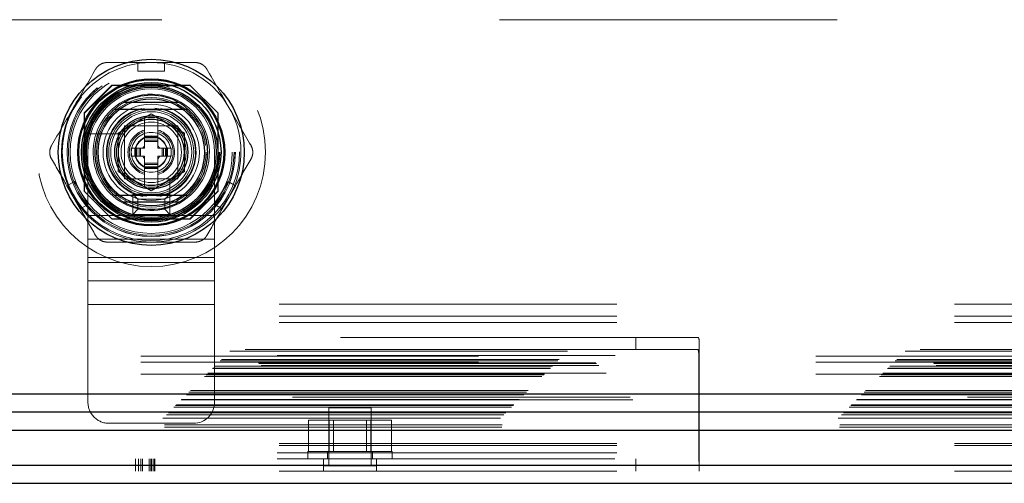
# Model space of a CAD drawing. Header units: inches. Extents: x 0.2 to 10.8, y 0.2 to 8.2.
# Tile 72 of 176: x 3.315 to 3.607, y 2.747 to 2.884. Entities that reach past the tile are written whole.
import ezdxf

# ---------------------------------------------------------------- set-up
doc = ezdxf.new("R2010")
doc.units = ezdxf.units.IN
doc.header["$MEASUREMENT"] = 0
doc.linetypes.add('HIDDEN', pattern=[0.07500000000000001, 0.05, -0.025])

msp = doc.modelspace()

# ---------------------------------------------------------------- linework, layer by layer
at = {"color": 7, "linetype": 'HIDDEN', "lineweight": 18}
for p, q in [((4.757213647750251, 2.884109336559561), (3.302463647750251, 2.884109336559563)), ((3.350116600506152, 2.871419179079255), (3.357990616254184, 2.871419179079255)), ((3.350116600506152, 2.871419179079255), (3.350116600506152, 2.868860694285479)), ((3.357990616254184, 2.871419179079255), (3.357990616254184, 2.868860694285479)), ((3.350116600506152, 2.868860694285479), (3.357990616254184, 2.868860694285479)), ((3.34241381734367, 2.864709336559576), (3.334188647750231, 2.856484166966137)), ((3.342503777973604, 2.864619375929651), (3.334278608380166, 2.856394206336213)), ((3.365513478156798, 2.864709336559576), (3.34241381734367, 2.864709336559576)), ((3.365603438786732, 2.864619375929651), (3.342503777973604, 2.864619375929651)), ((3.363074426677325, 2.864529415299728), (3.34503279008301, 2.864529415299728)), ((3.373738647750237, 2.856484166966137), (3.365513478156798, 2.864709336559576)), ((3.334188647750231, 2.856484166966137), (3.334188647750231, 2.833384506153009)), ((3.334278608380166, 2.856394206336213), (3.334278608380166, 2.833294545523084)), ((3.344211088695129, 2.85052695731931), (3.354053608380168, 2.856209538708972)), ((3.354053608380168, 2.856209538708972), (3.363896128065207, 2.85052695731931)), ((3.37382860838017, 2.856394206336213), (3.373738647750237, 2.856484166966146)), ((3.373738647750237, 2.833384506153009), (3.373738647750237, 2.856484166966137)), ((3.37382860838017, 2.833294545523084), (3.37382860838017, 2.856394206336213)), ((3.334368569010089, 2.853865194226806), (3.334368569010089, 2.835823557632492)), ((3.361929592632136, 2.852720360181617), (3.346179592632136, 2.852720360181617)), ((3.346179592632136, 2.852720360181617), (3.346179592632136, 2.836970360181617)), ((3.359793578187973, 2.85271839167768), (3.348313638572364, 2.85271839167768)), ((3.35208510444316, 2.85507302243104), (3.351991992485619, 2.855019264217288)), ((3.35208510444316, 2.849667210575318), (3.35208510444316, 2.85507302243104)), ((3.356022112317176, 2.849667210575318), (3.356022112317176, 2.85507302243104)), ((3.361929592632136, 2.836970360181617), (3.361929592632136, 2.852720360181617)), ((3.373738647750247, 2.835823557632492), (3.373738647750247, 2.853865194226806)), ((3.345899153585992, 2.850356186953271), (3.33773490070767, 2.850356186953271)), ((3.344211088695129, 2.839161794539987), (3.344211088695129, 2.85052695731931)), ((3.346179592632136, 2.850584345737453), (3.346179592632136, 2.839104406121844)), ((3.356022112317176, 2.849667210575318), (3.35208510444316, 2.849667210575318)), ((3.35208510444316, 2.849273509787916), (3.35208510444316, 2.849667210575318)), ((3.356022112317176, 2.849273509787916), (3.356022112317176, 2.849667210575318)), ((3.361927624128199, 2.839104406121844), (3.361927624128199, 2.850584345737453)), ((3.363896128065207, 2.85052695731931), (3.363896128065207, 2.839161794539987)), ((3.356022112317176, 2.849273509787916), (3.35208510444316, 2.849273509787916)), ((3.35208510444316, 2.849100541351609), (3.35208510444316, 2.849273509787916)), ((3.35208510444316, 2.848462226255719), (3.35208510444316, 2.849100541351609)), ((3.356022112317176, 2.849100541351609), (3.35208510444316, 2.849100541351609)), ((3.35208510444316, 2.848044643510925), (3.35208510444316, 2.848462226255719)), ((3.356022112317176, 2.848462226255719), (3.35208510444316, 2.848462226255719)), ((3.356022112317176, 2.848044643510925), (3.35208510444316, 2.848044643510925)), ((3.35208510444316, 2.846025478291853), (3.35208510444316, 2.848044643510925)), ((3.356022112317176, 2.849100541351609), (3.356022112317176, 2.849273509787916)), ((3.356022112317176, 2.848462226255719), (3.356022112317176, 2.849100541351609)), ((3.356022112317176, 2.848044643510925), (3.356022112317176, 2.848462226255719)), ((3.356022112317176, 2.846025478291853), (3.356022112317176, 2.848044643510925)), ((3.335304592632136, 2.844845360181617), (3.335304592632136, 2.826095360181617)), ((3.348148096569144, 2.846025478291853), (3.348148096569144, 2.843663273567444)), ((3.349230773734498, 2.846025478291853), (3.348148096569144, 2.846025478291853)), ((3.349230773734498, 2.846025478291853), (3.349230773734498, 2.843663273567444)), ((3.3496244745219, 2.846025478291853), (3.349230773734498, 2.846025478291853)), ((3.3496244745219, 2.846025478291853), (3.3496244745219, 2.843663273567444)), ((3.349797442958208, 2.846025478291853), (3.3496244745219, 2.846025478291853)), ((3.350435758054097, 2.846025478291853), (3.349797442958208, 2.846025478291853)), ((3.349797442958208, 2.846025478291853), (3.349797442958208, 2.843663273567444)), ((3.350853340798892, 2.846025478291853), (3.350435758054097, 2.846025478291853)), ((3.350435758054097, 2.846025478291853), (3.350435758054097, 2.843663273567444)), ((3.35208510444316, 2.846025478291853), (3.350853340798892, 2.846025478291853)), ((3.350853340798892, 2.846025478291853), (3.350853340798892, 2.843663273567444)), ((3.357253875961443, 2.846025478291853), (3.356022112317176, 2.846025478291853)), ((3.357671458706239, 2.846025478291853), (3.357253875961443, 2.846025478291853)), ((3.357253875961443, 2.846025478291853), (3.357253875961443, 2.843663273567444)), ((3.358309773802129, 2.846025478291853), (3.357671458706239, 2.846025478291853)), ((3.357671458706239, 2.846025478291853), (3.357671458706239, 2.843663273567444)), ((3.358309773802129, 2.846025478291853), (3.358309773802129, 2.843663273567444)), ((3.358482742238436, 2.846025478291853), (3.358309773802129, 2.846025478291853)), ((3.358482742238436, 2.846025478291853), (3.358482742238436, 2.843663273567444)), ((3.358876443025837, 2.846025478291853), (3.358482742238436, 2.846025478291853)), ((3.358876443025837, 2.846025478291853), (3.358876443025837, 2.843663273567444)), ((3.359959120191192, 2.846025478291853), (3.358876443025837, 2.846025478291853)), ((3.359959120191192, 2.846025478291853), (3.359959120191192, 2.843663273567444)), ((3.372804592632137, 2.844845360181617), (3.372804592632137, 2.826095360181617)), ((3.349230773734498, 2.843663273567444), (3.348148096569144, 2.843663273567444)), ((3.3496244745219, 2.843663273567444), (3.349230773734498, 2.843663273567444)), ((3.349797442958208, 2.843663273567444), (3.3496244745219, 2.843663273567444)), ((3.350435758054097, 2.843663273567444), (3.349797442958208, 2.843663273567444)), ((3.350853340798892, 2.843663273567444), (3.350435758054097, 2.843663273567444)), ((3.35208510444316, 2.843663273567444), (3.350853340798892, 2.843663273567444)), ((3.35208510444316, 2.841644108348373), (3.35208510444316, 2.843663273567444)), ((3.35208510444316, 2.841226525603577), (3.35208510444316, 2.841644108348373)), ((3.356022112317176, 2.841644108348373), (3.35208510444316, 2.841644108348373)), ((3.356022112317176, 2.841226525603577), (3.35208510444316, 2.841226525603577)), ((3.35208510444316, 2.840588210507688), (3.35208510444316, 2.841226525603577)), ((3.356022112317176, 2.841644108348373), (3.356022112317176, 2.843663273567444)), ((3.357253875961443, 2.843663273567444), (3.356022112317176, 2.843663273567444)), ((3.356022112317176, 2.841226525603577), (3.356022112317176, 2.841644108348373)), ((3.356022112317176, 2.840588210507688), (3.356022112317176, 2.841226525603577)), ((3.357671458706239, 2.843663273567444), (3.357253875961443, 2.843663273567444)), ((3.358309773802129, 2.843663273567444), (3.357671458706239, 2.843663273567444)), ((3.358482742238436, 2.843663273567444), (3.358309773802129, 2.843663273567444)), ((3.358876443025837, 2.843663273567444), (3.358482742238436, 2.843663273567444)), ((3.359959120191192, 2.843663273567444), (3.358876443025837, 2.843663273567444)), ((3.354053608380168, 2.833479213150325), (3.344211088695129, 2.839161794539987)), ((3.356022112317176, 2.840588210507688), (3.35208510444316, 2.840588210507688)), ((3.35208510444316, 2.840415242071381), (3.35208510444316, 2.840588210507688)), ((3.356022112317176, 2.840415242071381), (3.35208510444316, 2.840415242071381)), ((3.35208510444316, 2.84002154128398), (3.35208510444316, 2.840415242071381)), ((3.356022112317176, 2.84002154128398), (3.35208510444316, 2.84002154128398)), ((3.35208510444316, 2.834615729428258), (3.35208510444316, 2.84002154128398)), ((3.363896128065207, 2.839161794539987), (3.354053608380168, 2.833479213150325)), ((3.356022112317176, 2.840415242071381), (3.356022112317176, 2.840588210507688)), ((3.356022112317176, 2.84002154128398), (3.356022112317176, 2.840415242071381)), ((3.356022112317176, 2.834615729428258), (3.356022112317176, 2.84002154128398)), ((3.32907064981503, 2.834966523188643), (3.331286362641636, 2.83624576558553)), ((3.335223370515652, 2.829426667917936), (3.331286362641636, 2.83624576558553)), ((3.346179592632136, 2.836970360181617), (3.361929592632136, 2.836970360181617)), ((3.348313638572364, 2.836970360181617), (3.359793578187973, 2.836970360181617)), ((3.35956541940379, 2.828525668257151), (3.35956541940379, 2.836689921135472)), ((3.3768208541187, 2.83624576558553), (3.372883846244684, 2.829426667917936)), ((3.3768208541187, 2.83624576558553), (3.379036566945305, 2.834966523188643)), ((3.333007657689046, 2.828147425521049), (3.32907064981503, 2.834966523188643)), ((3.334188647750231, 2.833384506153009), (3.34241381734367, 2.825159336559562)), ((3.348554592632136, 2.832470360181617), (3.359554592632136, 2.832470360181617)), ((3.350054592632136, 2.830970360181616), (3.348554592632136, 2.832470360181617)), ((3.348554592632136, 2.826470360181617), (3.348554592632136, 2.832470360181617)), ((3.351991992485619, 2.834669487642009), (3.35208510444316, 2.834615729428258)), ((3.356022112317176, 2.834615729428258), (3.356115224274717, 2.834669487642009)), ((3.358054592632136, 2.830970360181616), (3.359554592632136, 2.832470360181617)), ((3.359554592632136, 2.832470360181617), (3.359554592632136, 2.826470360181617)), ((3.365513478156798, 2.825159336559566), (3.373738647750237, 2.833384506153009)), ((3.365603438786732, 2.825069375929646), (3.37382860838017, 2.833294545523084)), ((3.37509955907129, 2.828147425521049), (3.379036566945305, 2.834966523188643)), ((3.333007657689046, 2.828147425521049), (3.335223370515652, 2.829426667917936)), ((3.350054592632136, 2.827970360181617), (3.350054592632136, 2.830970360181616)), ((3.350054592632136, 2.830970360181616), (3.358054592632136, 2.830970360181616)), ((3.358054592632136, 2.830970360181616), (3.358054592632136, 2.827970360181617)), ((3.372883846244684, 2.829426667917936), (3.37509955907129, 2.828147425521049)), ((3.350054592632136, 2.827970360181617), (3.348554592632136, 2.826470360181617)), ((3.359554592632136, 2.826470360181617), (3.348554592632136, 2.826470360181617)), ((3.358054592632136, 2.827970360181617), (3.350054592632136, 2.827970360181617)), ((3.358054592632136, 2.827970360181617), (3.359554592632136, 2.826470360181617)), ((3.335304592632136, 2.826095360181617), (3.372804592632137, 2.826095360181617)), ((3.335304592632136, 2.826095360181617), (3.335304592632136, 2.812189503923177)), ((3.335304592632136, 2.826095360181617), (3.372804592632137, 2.826095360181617)), ((3.342413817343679, 2.825159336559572), (3.342503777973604, 2.825069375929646)), ((3.34241381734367, 2.825159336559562), (3.365513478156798, 2.825159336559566)), ((3.342503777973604, 2.825069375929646), (3.365603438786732, 2.825069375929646)), ((3.34503279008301, 2.82515933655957), (3.363074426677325, 2.82515933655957)), ((3.372804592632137, 2.826095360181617), (3.372804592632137, 2.812189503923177)), ((3.335304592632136, 2.819142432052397), (3.372804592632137, 2.819142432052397)), ((3.335304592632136, 2.813708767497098), (3.372804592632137, 2.813708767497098)), ((3.335304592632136, 2.812189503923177), (3.372804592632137, 2.812189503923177)), ((3.335304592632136, 2.812189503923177), (3.335304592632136, 2.806755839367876)), ((3.372804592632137, 2.812189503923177), (3.372804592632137, 2.806755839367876)), ((3.335304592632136, 2.806755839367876), (3.372804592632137, 2.806755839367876)), ((3.335304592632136, 2.806755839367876), (3.335304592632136, 2.799802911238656)), ((3.372804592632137, 2.806755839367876), (3.372804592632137, 2.799802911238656)), ((3.191971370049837, 2.799889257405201), (4.867680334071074, 2.799889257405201)), ((3.335304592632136, 2.799802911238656), (3.372804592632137, 2.799802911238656)), ((3.335304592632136, 2.799802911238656), (3.335304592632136, 2.770845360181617)), ((3.335304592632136, 2.799802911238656), (3.372804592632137, 2.799802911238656)), ((3.372804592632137, 2.799802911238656), (3.372804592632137, 2.770845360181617)), ((3.191971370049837, 2.796289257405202), (4.867680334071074, 2.796289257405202)), ((3.191971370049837, 2.794489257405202), (4.867680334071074, 2.794489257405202)), ((3.191971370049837, 2.794489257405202), (4.867680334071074, 2.794489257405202)), ((3.210125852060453, 2.790039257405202), (3.497625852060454, 2.790039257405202)), ((3.497625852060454, 2.786439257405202), (3.497625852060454, 2.790039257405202)), ((3.497625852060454, 2.790039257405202), (3.515944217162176, 2.790039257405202)), ((3.177366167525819, 2.785986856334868), (4.882277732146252, 2.78598685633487)), ((4.881850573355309, 2.786427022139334), (3.177798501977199, 2.786427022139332)), ((3.210125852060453, 2.786439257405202), (3.497625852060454, 2.786439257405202)), ((3.515944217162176, 2.786439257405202), (3.497625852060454, 2.786439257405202)), ((3.516375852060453, 2.788266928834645), (3.516375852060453, 2.751489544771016)), ((4.885781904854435, 2.782492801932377), (3.17384832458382, 2.782492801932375)), ((3.174448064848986, 2.783068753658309), (4.885195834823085, 2.783068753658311)), ((3.174911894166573, 2.783532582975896), (4.884732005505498, 2.783532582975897)), ((3.191375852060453, 2.784639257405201), (3.516375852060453, 2.784639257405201)), ((3.191505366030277, 2.784639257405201), (3.51624633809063, 2.784639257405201)), ((4.850963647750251, 2.784509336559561), (3.208713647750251, 2.784509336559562)), ((4.850963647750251, 2.784509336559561), (3.208713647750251, 2.784509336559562)), ((4.850963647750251, 2.782709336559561), (3.208713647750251, 2.782709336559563)), ((3.51624633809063, 2.755839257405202), (3.51624633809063, 2.784639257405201)), ((3.172175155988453, 2.780795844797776), (4.887468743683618, 2.780795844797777)), ((3.172175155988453, 2.780795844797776), (4.887468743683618, 2.780795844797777)), ((3.172319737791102, 2.780940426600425), (4.887324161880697, 2.780940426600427)), ((3.172877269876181, 2.781497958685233), (4.88676662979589, 2.781497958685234)), ((4.88659374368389, 2.781670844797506), (3.173050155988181, 2.781670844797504)), ((3.169800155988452, 2.778420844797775), (4.889843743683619, 2.778420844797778)), ((3.170300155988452, 2.778920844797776), (4.889343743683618, 2.778920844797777)), ((3.170407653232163, 2.779016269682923), (4.889238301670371, 2.779016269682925)), ((3.170550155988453, 2.779170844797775), (4.889093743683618, 2.779170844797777)), ((3.170550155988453, 2.779170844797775), (4.889093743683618, 2.779170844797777)), ((4.888857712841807, 2.779428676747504), (3.17077126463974, 2.779428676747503)), ((3.170800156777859, 2.779420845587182), (4.888843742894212, 2.779420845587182)), ((4.850963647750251, 2.779109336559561), (3.208713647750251, 2.779109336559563)), ((3.165231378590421, 2.773852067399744), (4.89441252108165, 2.773852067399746)), ((3.165669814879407, 2.774290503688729), (4.893974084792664, 2.77429050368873)), ((4.896729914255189, 2.771541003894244), (3.16291583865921, 2.771541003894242)), ((3.16296524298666, 2.771555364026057), (4.896678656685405, 2.771555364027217)), ((3.163058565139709, 2.771679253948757), (4.896585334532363, 2.77167925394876)), ((4.895873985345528, 2.77238037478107), (3.163762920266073, 2.772380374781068)), ((3.164449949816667, 2.773070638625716), (4.895193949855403, 2.773070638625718)), ((3.164732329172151, 2.773328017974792), (4.894911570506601, 2.773328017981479)), ((3.160780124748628, 2.76940081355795), (4.898863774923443, 2.769400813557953)), ((3.161268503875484, 2.769889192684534), (4.898375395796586, 2.769889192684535)), ((3.161358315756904, 2.769979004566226), (4.898285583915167, 2.769979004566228)), ((3.161495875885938, 2.770115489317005), (4.898138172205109, 2.770115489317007)), ((3.419175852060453, 2.769189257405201), (3.406675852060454, 2.769189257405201)), ((3.406675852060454, 2.769189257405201), (3.406675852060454, 2.752001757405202)), ((3.419175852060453, 2.752001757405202), (3.419175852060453, 2.769189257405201)), ((3.157514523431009, 2.766104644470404), (4.902129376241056, 2.766104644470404)), ((3.158530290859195, 2.767150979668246), (4.901113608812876, 2.767150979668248)), ((3.15912120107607, 2.767744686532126), (4.900521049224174, 2.767744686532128)), ((3.400628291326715, 2.756289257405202), (3.400628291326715, 2.765539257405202)), ((3.406777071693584, 2.765539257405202), (3.400628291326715, 2.765539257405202)), ((3.406777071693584, 2.756289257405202), (3.406777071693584, 2.765539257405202)), ((3.419074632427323, 2.765539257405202), (3.406777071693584, 2.765539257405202)), ((3.408028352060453, 2.765539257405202), (3.408028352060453, 2.756289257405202)), ((3.417823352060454, 2.756289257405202), (3.417823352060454, 2.765539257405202)), ((3.419074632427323, 2.756289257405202), (3.419074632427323, 2.765539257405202)), ((3.425223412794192, 2.765539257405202), (3.419074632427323, 2.765539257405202)), ((3.425223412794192, 2.756289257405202), (3.425223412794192, 2.765539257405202)), ((3.157930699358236, 2.763429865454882), (4.901713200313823, 2.763429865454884)), ((3.157994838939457, 2.76410978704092), (4.901649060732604, 2.764109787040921)), ((3.341554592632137, 2.764595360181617), (3.366554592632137, 2.764595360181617)), ((3.191971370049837, 2.758627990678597), (4.867680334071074, 2.758627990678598)), ((3.191971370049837, 2.758068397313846), (4.867680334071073, 2.758068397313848)), ((3.400425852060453, 2.756289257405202), (3.425425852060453, 2.756289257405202)), ((3.400425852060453, 2.756289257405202), (3.400425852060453, 2.754039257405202)), ((3.406300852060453, 2.756289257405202), (3.406300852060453, 2.754039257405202)), ((3.419550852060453, 2.754039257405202), (3.419550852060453, 2.756289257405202)), ((3.425425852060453, 2.754039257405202), (3.425425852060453, 2.756289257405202)), ((3.191375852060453, 2.755839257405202), (3.516375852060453, 2.755839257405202)), ((3.191375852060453, 2.754039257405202), (3.516375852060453, 2.754039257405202)), ((3.191971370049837, 2.755839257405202), (3.51624633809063, 2.755839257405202)), ((3.349378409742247, 2.750439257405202), (3.349378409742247, 2.754039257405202)), ((3.35031470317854, 2.750439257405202), (3.35031470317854, 2.754039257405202)), ((3.350973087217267, 2.750439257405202), (3.350973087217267, 2.754039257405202)), ((3.351473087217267, 2.750439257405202), (3.351473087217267, 2.754039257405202)), ((3.35347107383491, 2.750439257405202), (3.35347107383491, 2.754039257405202)), ((3.353886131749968, 2.750439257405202), (3.353886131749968, 2.754039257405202)), ((3.354204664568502, 2.750439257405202), (3.354204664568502, 2.754039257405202)), ((3.354792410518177, 2.750439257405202), (3.354792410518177, 2.754039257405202)), ((3.355112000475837, 2.750439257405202), (3.355112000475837, 2.754039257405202)), ((3.405113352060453, 2.750439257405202), (3.405113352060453, 2.754039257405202)), ((3.420738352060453, 2.750439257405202), (3.420738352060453, 2.754039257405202)), ((3.497625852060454, 2.754039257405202), (3.497625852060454, 2.750439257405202)), ((3.191971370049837, 2.752239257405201), (4.867680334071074, 2.752239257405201)), ((3.191971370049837, 2.750439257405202), (4.867680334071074, 2.750439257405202)), ((3.420738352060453, 2.752001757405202), (3.405113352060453, 2.752001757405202)), ((3.516375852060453, 2.751489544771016), (3.516375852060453, 2.750439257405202))]:
    msp.add_line(p, q, dxfattribs=at)
at = {"color": 7, "linetype": 'Continuous', "lineweight": 25}
for p, q in [((3.362266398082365, 2.859608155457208), (3.34584081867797, 2.859608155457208)), ((3.362266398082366, 2.83008059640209), (3.34584081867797, 2.83008059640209)), ((3.164732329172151, 2.773328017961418), (4.894911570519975, 2.773328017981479)), ((3.16296524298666, 2.768010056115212), (4.896678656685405, 2.768010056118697)), ((3.15751452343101, 2.762559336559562), (4.902129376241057, 2.762559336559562)), ((3.191971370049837, 2.752239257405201), (4.867680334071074, 2.752239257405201)), ((3.191971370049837, 2.746839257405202), (4.867680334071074, 2.746839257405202))]:
    msp.add_line(p, q, dxfattribs=at)
at = {"color": 7, "linetype": 'HIDDEN', "lineweight": 18, "flags": 128}
for points in [[(3.354053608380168, 2.871419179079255), (3.350584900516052, 2.871191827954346), (3.350116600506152, 2.871125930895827)], [(3.357990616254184, 2.871125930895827), (3.357522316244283, 2.871191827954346), (3.354053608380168, 2.871419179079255)], [(3.329324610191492, 2.835113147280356), (3.32950169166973, 2.834674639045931), (3.331039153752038, 2.831556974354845)], [(3.377068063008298, 2.831556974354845), (3.378605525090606, 2.834674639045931), (3.378782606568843, 2.835113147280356)], [(3.331039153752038, 2.831556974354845), (3.332970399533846, 2.828666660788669), (3.333261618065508, 2.828294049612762)], [(3.374845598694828, 2.828294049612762), (3.37513681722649, 2.828666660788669), (3.377068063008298, 2.831556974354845)]]:
    msp.add_lwpolyline(points, dxfattribs=at)
at = {"color": 7, "linetype": 'HIDDEN', "lineweight": 18}
for centre, radius in [((3.354053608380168, 2.844844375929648), 0.03384999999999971), ((3.353963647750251, 2.844959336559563), 0.02625000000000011), ((3.354053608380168, 2.844844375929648), 0.02491971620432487), ((3.354053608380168, 2.844844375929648), 0.02490157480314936), ((3.354053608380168, 2.844844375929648), 0.02453610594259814), ((3.354053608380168, 2.844844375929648), 0.02401574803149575), ((3.354053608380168, 2.844844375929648), 0.02175196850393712), ((3.354053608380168, 2.844844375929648), 0.02165354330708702), ((3.354053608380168, 2.844844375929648), 0.02027559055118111), ((3.354053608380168, 2.844844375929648), 0.02005511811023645), ((3.354053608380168, 2.844844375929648), 0.01919291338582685), ((3.354053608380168, 2.844844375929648), 0.01624015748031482), ((3.354053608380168, 2.844844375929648), 0.01584645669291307), ((3.354053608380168, 2.844844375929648), 0.01584645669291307), ((3.354053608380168, 2.844844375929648), 0.01574803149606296), ((3.354053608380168, 2.844844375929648), 0.01427165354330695), ((3.354053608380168, 2.844844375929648), 0.01259842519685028), ((3.354053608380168, 2.844844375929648), 0.01200787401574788), ((3.354053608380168, 2.844844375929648), 0.01033464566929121), ((3.354053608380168, 2.844844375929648), 0.009842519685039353), ((3.354053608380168, 2.844844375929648), 0.009744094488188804), ((3.354053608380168, 2.844844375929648), 0.008956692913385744), ((3.354053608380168, 2.844844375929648), 0.005905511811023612), ((3.354053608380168, 2.844844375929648), 0.004839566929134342), ((3.354053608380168, 2.844844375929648), 0.004697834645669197)]:
    msp.add_circle(centre, radius, dxfattribs=at)
at = {"color": 7, "linetype": 'Continuous', "lineweight": 25}
for radius in [0.02755905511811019, 0.02176885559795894, 0.02149046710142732, 0.02066929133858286, 0.01968503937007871, 0.01926321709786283, 0.01082677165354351]:
    msp.add_circle((3.354053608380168, 2.844844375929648), radius, dxfattribs=at)
at = {"color": 7, "linetype": 'HIDDEN', "lineweight": 18}
for centre, radius, start, end in [((3.354053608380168, 2.844844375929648), 0.02657480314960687, 98.51962425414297, 149.9999999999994), ((3.354053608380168, 2.844844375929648), 0.02657480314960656, 29.99999999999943, 81.48037574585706), ((3.354054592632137, 2.844845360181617), 0.01875000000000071, 0, 180), ((3.354053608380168, 2.844844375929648), 0.01722440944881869, 288.6629248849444, 161.3370751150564), ((3.354053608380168, 2.844844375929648), 0.02657480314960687, 149.9999999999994, 201.4803757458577), ((3.354053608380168, 2.844844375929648), 0.01328740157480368, 101.900536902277, 180), ((3.354053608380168, 2.844844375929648), 0.01309055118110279, 99.03692761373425, 180), ((3.354053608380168, 2.844844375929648), 0.01309055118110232, 277.3528466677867, 85.5522990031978), ((3.354053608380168, 2.844844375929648), 0.0132874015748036, 280.9822499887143, 77.55915276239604), ((3.354053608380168, 2.844844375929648), 0.02657480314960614, 338.5196242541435, 29.99999999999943), ((3.354053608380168, 2.844844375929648), 0.01038164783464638, 100.9302482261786, 101.4540927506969), ((3.354053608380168, 2.844844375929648), 0.0103816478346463, 78.5459072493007, 79.06975177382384), ((3.354053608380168, 2.844844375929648), 0.01722440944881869, 161.3370751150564, 288.6629248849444), ((3.354053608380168, 2.844844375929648), 0.01038164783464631, 138.5459072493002, 161.4540927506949), ((3.354053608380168, 2.844844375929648), 0.006889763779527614, 106.6015495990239, 253.3984504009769), ((3.354053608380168, 2.844844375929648), 0.006496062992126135, 107.6397013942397, 252.3602986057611), ((3.354053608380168, 2.844844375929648), 0.006889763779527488, 286.6015495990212, 73.39845040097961), ((3.354053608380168, 2.844844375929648), 0.006496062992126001, 287.6397013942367, 72.36029860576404), ((3.354053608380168, 2.844844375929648), 0.01038164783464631, 18.54590724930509, 41.45409275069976), ((3.354053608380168, 2.844844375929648), 0.002748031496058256, 135.7524990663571, 154.5451680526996), ((3.354053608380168, 2.844844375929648), 0.002748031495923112, 25.45483194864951, 44.24750093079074), ((3.354053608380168, 2.844844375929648), 0.01328740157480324, 180, 259.2593123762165), ((3.354053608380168, 2.844844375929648), 0.01309055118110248, 180, 264.2412475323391), ((3.354053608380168, 2.844844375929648), 0.01038164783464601, 198.5459072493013, 221.4540927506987), ((3.354053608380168, 2.844844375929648), 0.002748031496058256, 205.4548319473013, 224.2475009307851), ((3.354053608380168, 2.844844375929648), 0.002748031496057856, 315.7524990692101, 334.5451680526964), ((3.354053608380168, 2.844844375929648), 0.01038164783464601, 318.5459072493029, 341.4540927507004), ((3.354053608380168, 2.844844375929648), 0.01038164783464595, 258.5459072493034, 259.0697517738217), ((3.354053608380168, 2.844844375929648), 0.01038164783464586, 280.9302482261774, 281.4540927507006), ((3.354053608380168, 2.844844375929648), 0.02657480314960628, 218.5196242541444, 270.0000000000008), ((3.354053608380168, 2.844844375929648), 0.02657480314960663, 270.0000000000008, 321.4803757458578), ((3.341554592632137, 2.770845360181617), 0.006250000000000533, 180, 270.0000000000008), ((3.366554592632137, 2.770845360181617), 0.006250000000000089, 270.0000000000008, 0)]:
    msp.add_arc(centre, radius, start, end, dxfattribs=at)
at = {"color": 7, "linetype": 'Continuous', "lineweight": 25}
for radius, start, end in [(0.01689435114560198, 60.91370409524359, 119.0862959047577), (0.01673228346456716, 130.119166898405, 229.8808331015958), (0.01673228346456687, 310.1191668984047, 49.88083310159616), (0.01689435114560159, 240.9137040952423, 299.0862959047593)]:
    msp.add_arc((3.354053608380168, 2.844844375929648), radius, start, end, dxfattribs=at)
at = {"color": 7, "linetype": 'HIDDEN', "lineweight": 18}
for points, knots in [([(3.337574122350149, 2.869450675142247), (3.337746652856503, 2.869749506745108), (3.337954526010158, 2.870020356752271), (3.338440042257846, 2.870506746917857), (3.338717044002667, 2.87071943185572), (3.339310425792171, 2.871062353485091), (3.339634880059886, 2.87119672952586), (3.340296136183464, 2.871373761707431), (3.340638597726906, 2.871419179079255), (3.340983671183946, 2.871419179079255)], [0, 0, 0, 0, 0.25, 0.25, 0.5, 0.5, 0.75, 0.75, 1, 1, 1, 1]), ([(3.367123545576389, 2.871419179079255), (3.367468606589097, 2.871419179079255), (3.367807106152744, 2.871374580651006), (3.368471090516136, 2.871197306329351), (3.368793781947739, 2.871063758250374), (3.369387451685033, 2.870721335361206), (3.369666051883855, 2.870507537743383), (3.370149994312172, 2.870023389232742), (3.370360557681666, 2.869749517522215), (3.370533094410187, 2.869450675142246)], [0, 0, 0, 0, 0.25, 0.25, 0.5, 0.5, 0.75, 0.75, 1, 1, 1, 1]), ([(3.33773490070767, 2.850356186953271), (3.337468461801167, 2.850356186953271), (3.337207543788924, 2.850356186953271), (3.336712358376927, 2.850356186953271), (3.336484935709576, 2.850356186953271), (3.335904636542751, 2.850356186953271), (3.335669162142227, 2.850356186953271), (3.335669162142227, 2.850356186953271)], [0, 0, 0, 0, 0.2500000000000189, 0.2500000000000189, 0.5000000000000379, 0.5000000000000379, 1, 1, 1, 1]), ([(3.324504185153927, 2.842875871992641), (3.324331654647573, 2.843174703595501), (3.324201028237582, 2.843490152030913), (3.324022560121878, 2.844153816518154), (3.323976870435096, 2.844500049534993), (3.323976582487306, 2.845185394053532), (3.324022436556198, 2.845533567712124), (3.32419975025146, 2.846194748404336), (3.324331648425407, 2.846514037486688), (3.324504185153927, 2.846812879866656)], [0, 0, 0, 0, 0.25, 0.25, 0.5, 0.5, 0.75, 0.75, 1, 1, 1, 1]), ([(3.383603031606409, 2.846812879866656), (3.383775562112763, 2.846514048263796), (3.383906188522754, 2.846198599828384), (3.384084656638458, 2.845534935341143), (3.384130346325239, 2.845188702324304), (3.38413063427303, 2.844503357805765), (3.384084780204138, 2.844155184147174), (3.383907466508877, 2.843494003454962), (3.383775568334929, 2.84317471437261), (3.383603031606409, 2.842875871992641)], [0, 0, 0, 0, 0.25, 0.25, 0.5, 0.5, 0.75, 0.75, 1, 1, 1, 1]), ([(3.35956541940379, 2.826459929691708), (3.35956541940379, 2.826459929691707), (3.35956541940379, 2.826516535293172), (3.35956541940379, 2.82673064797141), (3.35956541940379, 2.826888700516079), (3.35956541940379, 2.827273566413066), (3.35956541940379, 2.827503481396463), (3.35956541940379, 2.827994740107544), (3.35956541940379, 2.828259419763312), (3.35956541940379, 2.828525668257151)], [0, 0, 0, 0, 0.25, 0.25, 0.5, 0.5, 0.75, 0.75, 1, 1, 1, 1]), ([(3.340983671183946, 2.818269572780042), (3.340638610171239, 2.818269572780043), (3.340300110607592, 2.81831417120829), (3.3396361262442, 2.818491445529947), (3.339313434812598, 2.818624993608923), (3.338719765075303, 2.81896741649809), (3.338441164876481, 2.819181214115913), (3.337957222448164, 2.819665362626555), (3.33774665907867, 2.819939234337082), (3.337574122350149, 2.820238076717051)], [0, 0, 0, 0, 0.25, 0.25, 0.5, 0.5, 0.75, 0.75, 1, 1, 1, 1]), ([(3.370533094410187, 2.82023807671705), (3.370360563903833, 2.81993924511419), (3.370152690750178, 2.819668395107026), (3.36966717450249, 2.81918200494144), (3.369390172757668, 2.818969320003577), (3.368796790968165, 2.818626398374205), (3.36847233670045, 2.818492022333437), (3.367811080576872, 2.818314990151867), (3.367468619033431, 2.818269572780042), (3.367123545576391, 2.818269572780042)], [0, 0, 0, 0, 0.25, 0.25, 0.5, 0.5, 0.75, 0.75, 1, 1, 1, 1]), ([(3.515944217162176, 2.790039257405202), (3.516025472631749, 2.790039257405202), (3.51609397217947, 2.790001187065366), (3.516207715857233, 2.789849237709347), (3.516253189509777, 2.789733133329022), (3.516320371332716, 2.789430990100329), (3.516342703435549, 2.789245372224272), (3.516370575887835, 2.788803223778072), (3.516375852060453, 2.788549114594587), (3.516375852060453, 2.788266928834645)], [0, 0, 0, 0, 0.25, 0.25, 0.5, 0.5, 0.75, 0.75, 1, 1, 1, 1]), ([(3.51624633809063, 2.784639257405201), (3.51624633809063, 2.784878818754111), (3.516240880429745, 2.785114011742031), (3.516217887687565, 2.785551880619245), (3.516200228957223, 2.785752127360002), (3.516151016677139, 2.786083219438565), (3.516118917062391, 2.786216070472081), (3.516041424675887, 2.786392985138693), (3.515995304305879, 2.786439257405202), (3.515944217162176, 2.786439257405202)], [0, 0, 0, 0, 0.25, 0.25, 0.5, 0.5, 0.75, 0.75, 1, 1, 1, 1]), ([(4.885904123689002, 2.782374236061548), (4.884804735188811, 2.782372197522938), (4.879632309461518, 2.782362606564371), (4.869744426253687, 2.782353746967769), (4.855642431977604, 2.782345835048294), (4.839935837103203, 2.782344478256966), (4.82316438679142, 2.782345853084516), (4.800690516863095, 2.782349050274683), (4.773067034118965, 2.782349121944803), (4.731691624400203, 2.782347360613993), (4.681833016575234, 2.782348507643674), (4.573131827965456, 2.782347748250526), (4.359555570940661, 2.782348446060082), (3.976981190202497, 2.782348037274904), (3.637691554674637, 2.782348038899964), (3.396476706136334, 2.782348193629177), (3.337856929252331, 2.782348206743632), (3.299610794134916, 2.782349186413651), (3.281566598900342, 2.782348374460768), (3.263403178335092, 2.78234587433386), (3.24562102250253, 2.782344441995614), (3.228963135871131, 2.782346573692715), (3.213963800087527, 2.782355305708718), (3.200856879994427, 2.782370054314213), (3.189579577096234, 2.782390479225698), (3.180765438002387, 2.782411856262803), (3.175689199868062, 2.78243001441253), (3.173789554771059, 2.782436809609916)], [0, 0, 0, 0, 0.001926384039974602, 0.009063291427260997, 0.01732574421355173, 0.02663617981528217, 0.03658467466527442, 0.0467129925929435, 0.06601531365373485, 0.08498705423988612, 0.1192117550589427, 0.1533784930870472, 0.2754552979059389, 0.4934440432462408, 0.8237324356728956, 0.8699649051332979, 0.9161051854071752, 0.9264470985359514, 0.9369804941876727, 0.9477225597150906, 0.9582733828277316, 0.9681387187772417, 0.9769108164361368, 0.9845555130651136, 0.9911049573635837, 0.9966712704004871, 1, 1, 1, 1]), ([(3.516375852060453, 2.751489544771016), (3.516375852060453, 2.751741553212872), (3.516366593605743, 2.752028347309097), (3.516339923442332, 2.752669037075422), (3.516322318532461, 2.753026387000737), (3.51628952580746, 2.753774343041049), (3.516274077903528, 2.754171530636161), (3.51625238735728, 2.754995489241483), (3.51624633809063, 2.755414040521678), (3.51624633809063, 2.755839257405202)], [0, 0, 0, 0, 0.25, 0.25, 0.5, 0.5, 0.75, 0.75, 1, 1, 1, 1])]:
    msp.add_open_spline(points, degree=3, knots=knots, dxfattribs=at)
for points in [[(3.340983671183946, 2.871419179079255), (3.344018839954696, 2.871419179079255), (3.347062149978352, 2.871419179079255), (3.350116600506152, 2.871419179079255)], [(3.357990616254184, 2.871419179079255), (3.361045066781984, 2.871419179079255), (3.36408837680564, 2.871419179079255), (3.367123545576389, 2.871419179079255)], [(3.331039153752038, 2.858131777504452), (3.333225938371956, 2.86191939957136), (3.335403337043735, 2.865690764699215), (3.337574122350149, 2.869450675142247)], [(3.370533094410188, 2.869450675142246), (3.372703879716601, 2.865690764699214), (3.37488127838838, 2.861919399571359), (3.377068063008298, 2.858131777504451)], [(3.324504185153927, 2.846812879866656), (3.326674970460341, 2.850572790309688), (3.32885236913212, 2.854344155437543), (3.331039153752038, 2.858131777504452)], [(3.377068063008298, 2.858131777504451), (3.379254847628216, 2.854344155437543), (3.381432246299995, 2.850572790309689), (3.383603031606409, 2.846812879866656)], [(3.32907064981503, 2.834966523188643), (3.32754342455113, 2.83761175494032), (3.326021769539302, 2.840247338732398), (3.324504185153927, 2.842875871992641)], [(3.379036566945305, 2.834966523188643), (3.380563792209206, 2.83761175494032), (3.382085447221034, 2.840247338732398), (3.383603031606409, 2.842875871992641)], [(3.337574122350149, 2.82023807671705), (3.336056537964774, 2.822866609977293), (3.334534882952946, 2.825502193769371), (3.333007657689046, 2.828147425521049)], [(3.370533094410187, 2.82023807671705), (3.372050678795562, 2.822866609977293), (3.37357233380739, 2.825502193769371), (3.37509955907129, 2.828147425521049)], [(3.354053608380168, 2.818269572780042), (3.349680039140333, 2.818269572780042), (3.345325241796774, 2.818269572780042), (3.340983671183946, 2.818269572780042)], [(3.367123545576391, 2.818269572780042), (3.362781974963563, 2.818269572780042), (3.358427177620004, 2.818269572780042), (3.354053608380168, 2.818269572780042)]]:
    msp.add_open_spline(points, degree=3, dxfattribs=at)
at = {"color": 7, "linetype": 'Continuous', "lineweight": 25}
for points, knots in [([(3.343381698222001, 2.857731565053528), (3.343485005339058, 2.85781711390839), (3.343624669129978, 2.857954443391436), (3.343965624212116, 2.858273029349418), (3.344166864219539, 2.858453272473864), (3.344599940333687, 2.858804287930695), (3.344835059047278, 2.8589785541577), (3.345325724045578, 2.859308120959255), (3.345579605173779, 2.859462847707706), (3.345840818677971, 2.859608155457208)], [0, 0, 0, 0, 0.25, 0.25, 0.5, 0.5, 0.75, 0.75, 1, 1, 1, 1]), ([(3.364725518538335, 2.857731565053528), (3.364622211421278, 2.85781711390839), (3.364482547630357, 2.857954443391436), (3.36414159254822, 2.858273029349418), (3.363940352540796, 2.858453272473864), (3.363507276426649, 2.858804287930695), (3.363272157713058, 2.8589785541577), (3.362781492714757, 2.859308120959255), (3.362527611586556, 2.859462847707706), (3.362266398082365, 2.859608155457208)], [0, 0, 0, 0, 0.25, 0.25, 0.5, 0.5, 0.75, 0.75, 1, 1, 1, 1]), ([(3.343271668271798, 2.8576396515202), (3.343271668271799, 2.8576396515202), (3.34330341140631, 2.8576396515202), (3.34342560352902, 2.8576396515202), (3.343517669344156, 2.8576396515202), (3.343752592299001, 2.857639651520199), (3.343894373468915, 2.8576396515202), (3.344221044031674, 2.857639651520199), (3.344406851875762, 2.8576396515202), (3.345002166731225, 2.857639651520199), (3.345459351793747, 2.8576396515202), (3.346436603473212, 2.857639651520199), (3.346949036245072, 2.8576396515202), (3.348006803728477, 2.857639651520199), (3.34855547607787, 2.857639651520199), (3.349651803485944, 2.857639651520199), (3.35020196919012, 2.8576396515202), (3.351856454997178, 2.8576396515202), (3.352964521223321, 2.8576396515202), (3.355186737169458, 2.8576396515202), (3.356305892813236, 2.857639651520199), (3.358523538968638, 2.8576396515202), (3.359631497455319, 2.8576396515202), (3.361203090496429, 2.8576396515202), (3.361716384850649, 2.857639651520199), (3.362684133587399, 2.8576396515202), (3.36313344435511, 2.857639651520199), (3.363922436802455, 2.857639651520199), (3.364245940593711, 2.857639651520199), (3.364594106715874, 2.8576396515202), (3.36468411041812, 2.857639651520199), (3.364804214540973, 2.8576396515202), (3.364835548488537, 2.8576396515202), (3.364835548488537, 2.8576396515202)], [0, 0, 0, 0, 0.03124999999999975, 0.03124999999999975, 0.0624999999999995, 0.0624999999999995, 0.09374999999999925, 0.09374999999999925, 0.124999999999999, 0.124999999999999, 0.1874999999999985, 0.1874999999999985, 0.249999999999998, 0.249999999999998, 0.3124999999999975, 0.3124999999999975, 0.374999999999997, 0.374999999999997, 0.499999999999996, 0.499999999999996, 0.624999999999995, 0.624999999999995, 0.749999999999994, 0.749999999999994, 0.8124999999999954, 0.8124999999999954, 0.874999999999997, 0.874999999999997, 0.9374999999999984, 0.9374999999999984, 0.9687499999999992, 0.9687499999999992, 1, 1, 1, 1]), ([(3.364835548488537, 2.832049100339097), (3.364835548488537, 2.832049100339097), (3.364803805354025, 2.832049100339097), (3.364681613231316, 2.832049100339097), (3.364589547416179, 2.832049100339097), (3.364354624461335, 2.832049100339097), (3.36421284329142, 2.832049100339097), (3.363886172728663, 2.832049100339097), (3.363700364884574, 2.832049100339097), (3.363105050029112, 2.832049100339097), (3.362647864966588, 2.832049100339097), (3.361670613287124, 2.832049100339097), (3.361158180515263, 2.832049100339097), (3.360100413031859, 2.832049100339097), (3.359551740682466, 2.832049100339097), (3.358455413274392, 2.832049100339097), (3.357905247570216, 2.832049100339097), (3.356250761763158, 2.832049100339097), (3.355142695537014, 2.832049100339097), (3.352920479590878, 2.832049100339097), (3.3518013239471, 2.832049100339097), (3.349583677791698, 2.832049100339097), (3.348475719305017, 2.832049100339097), (3.346904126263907, 2.832049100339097), (3.346390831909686, 2.832049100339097), (3.345423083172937, 2.832049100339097), (3.344973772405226, 2.832049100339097), (3.344184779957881, 2.832049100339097), (3.343861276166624, 2.832049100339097), (3.343513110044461, 2.832049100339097), (3.343423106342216, 2.832049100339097), (3.343303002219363, 2.832049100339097), (3.343271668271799, 2.832049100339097), (3.343271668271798, 2.832049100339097)], [0, 0, 0, 0, 0.03124999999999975, 0.03124999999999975, 0.0624999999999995, 0.0624999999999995, 0.09374999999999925, 0.09374999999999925, 0.124999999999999, 0.124999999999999, 0.1874999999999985, 0.1874999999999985, 0.249999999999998, 0.249999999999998, 0.3124999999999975, 0.3124999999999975, 0.374999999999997, 0.374999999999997, 0.499999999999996, 0.499999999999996, 0.624999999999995, 0.624999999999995, 0.749999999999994, 0.749999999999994, 0.8124999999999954, 0.8124999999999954, 0.874999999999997, 0.874999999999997, 0.9374999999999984, 0.9374999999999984, 0.9687499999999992, 0.9687499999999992, 1, 1, 1, 1]), ([(3.34584081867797, 2.830080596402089), (3.345579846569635, 2.830225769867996), (3.345326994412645, 2.830379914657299), (3.34484019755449, 2.830706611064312), (3.344603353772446, 2.830881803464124), (3.344167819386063, 2.831234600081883), (3.34396681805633, 2.831414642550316), (3.343626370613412, 2.831732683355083), (3.343485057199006, 2.831871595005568), (3.343381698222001, 2.83195718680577)], [0, 0, 0, 0, 0.25, 0.25, 0.5, 0.5, 0.75, 0.75, 1, 1, 1, 1]), ([(3.362266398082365, 2.830080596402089), (3.3625273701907, 2.830225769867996), (3.362780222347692, 2.830379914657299), (3.363267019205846, 2.830706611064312), (3.36350386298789, 2.830881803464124), (3.363939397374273, 2.831234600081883), (3.364140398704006, 2.831414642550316), (3.364480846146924, 2.831732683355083), (3.364622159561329, 2.831871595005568), (3.364725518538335, 2.83195718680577)], [0, 0, 0, 0, 0.25, 0.25, 0.5, 0.5, 0.75, 0.75, 1, 1, 1, 1])]:
    msp.add_open_spline(points, degree=3, knots=knots, dxfattribs=at)

doc.saveas('drawing.dxf')
